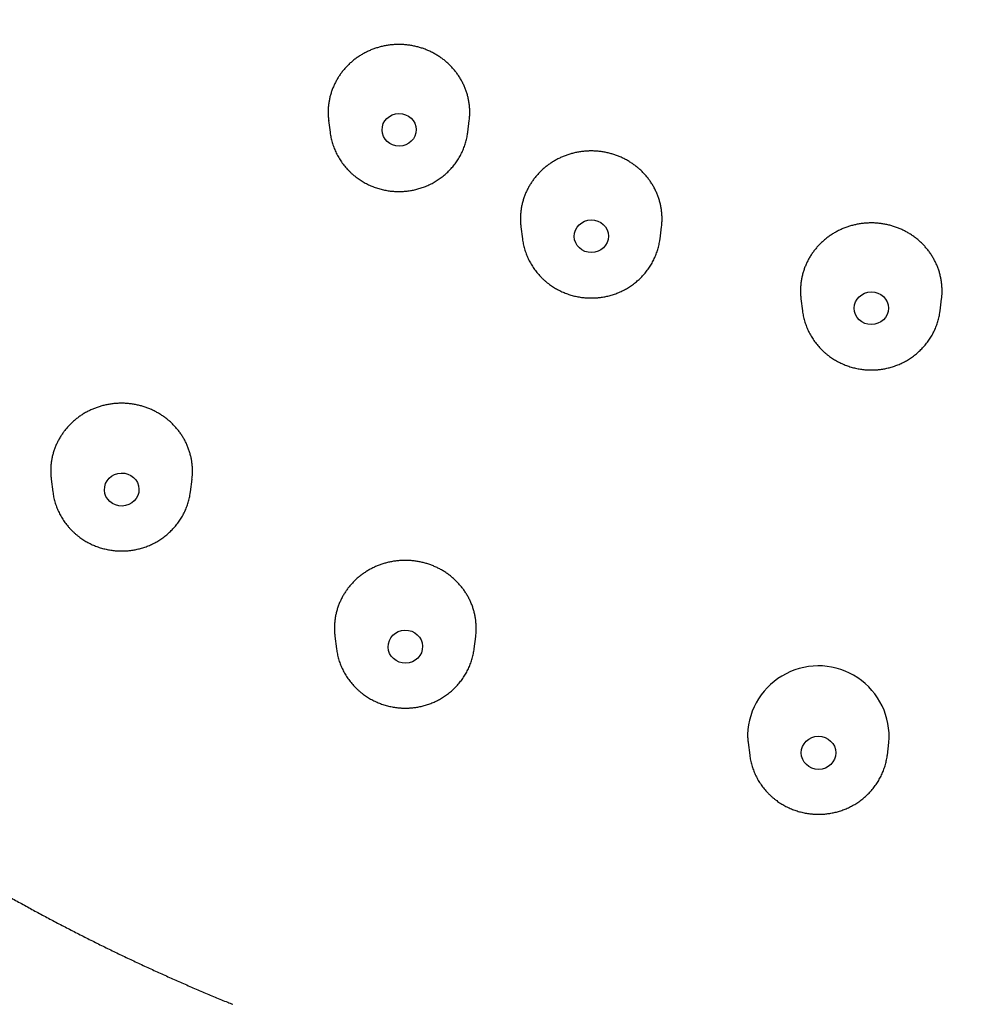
# Model space of a CAD drawing. Header units: millimetres. Extents: x 8 to 486, y 12 to 546.
# Tile 88 of 121: x 247 to 269, y 456 to 479. Entities that reach past the tile are written whole.
import ezdxf

# ---------------------------------------------------------------- set-up
doc = ezdxf.new("R2010")
doc.units = ezdxf.units.MM

msp = doc.modelspace()

# ---------------------------------------------------------------- linework, layer by layer
at = {"color": 7, "linetype": 'Continuous', "lineweight": 30}
for p, q in [((253.753, 477.021), (253.788, 476.744)), ((256.999, 476.744), (257.033, 477.02)), ((258.239, 474.536), (258.273, 474.259)), ((261.484, 474.259), (261.519, 474.535)), ((264.771, 472.856), (264.805, 472.579)), ((268.016, 472.579), (268.05, 472.855)), ((247.282, 468.651), (247.319, 468.354)), ((250.53, 468.354), (250.567, 468.645)), ((247.319, 468.356), (247.319, 468.354)), ((253.9, 464.983), (253.937, 464.687)), ((257.148, 464.687), (257.184, 464.979)), ((253.937, 464.689), (253.937, 464.687)), ((263.537, 462.503), (263.574, 462.209)), ((266.785, 462.209), (266.821, 462.502))]:
    msp.add_line(p, q, dxfattribs=at)
msp.add_arc((265.176, 462.64), 1.651, 355.2248, 178.1799, dxfattribs=at)
for centre, major_axis, ratio in [((255.397, 476.802), (0.398, 0.004), 0.960016), ((259.881, 474.318), (0.398, 0.003), 0.96038), ((266.411, 472.638), (0.398, 0.001), 0.960655), ((248.926, 468.406), (0.402, 0.012), 0.960381), ((255.543, 464.739), (0.402, 0.009), 0.961329), ((265.18, 462.261), (0.402, 0.003), 0.962058)]:
    msp.add_ellipse(centre, major_axis=major_axis, ratio=ratio, dxfattribs=at)
for points, knots in [([(269, 539.209), (268.893, 539.209), (268.742, 539.209), (268.518, 539.207), (268.327, 539.204), (268.097, 539.201), (267.856, 539.195), (267.603, 539.188), (267.341, 539.18), (267.072, 539.17), (266.798, 539.157), (266.52, 539.144), (266.238, 539.128), (265.953, 539.11), (265.666, 539.09), (265.377, 539.069), (265.086, 539.045), (264.794, 539.02), (264.5, 538.992), (264.206, 538.963), (263.91, 538.932), (263.614, 538.898), (263.317, 538.863), (263.019, 538.825), (262.721, 538.786), (262.423, 538.744), (262.124, 538.701), (261.825, 538.656), (261.526, 538.608), (261.227, 538.559), (260.927, 538.507), (260.627, 538.453), (260.328, 538.398), (260.028, 538.34), (259.729, 538.281), (259.43, 538.219), (259.13, 538.155), (258.831, 538.09), (258.532, 538.022), (258.234, 537.952), (257.936, 537.88), (257.637, 537.806), (257.34, 537.731), (257.042, 537.653), (256.745, 537.573), (256.449, 537.491), (256.153, 537.407), (255.857, 537.322), (255.561, 537.234), (255.267, 537.144), (254.972, 537.052), (254.678, 536.958), (254.385, 536.862), (254.093, 536.765), (253.8, 536.665), (253.509, 536.563), (253.218, 536.459), (252.928, 536.354), (252.638, 536.246), (252.349, 536.136), (252.061, 536.025), (251.774, 535.911), (251.487, 535.796), (251.201, 535.678), (250.916, 535.559), (250.631, 535.438), (250.348, 535.315), (250.065, 535.189), (249.783, 535.062), (249.502, 534.934), (249.222, 534.803), (248.942, 534.67), (248.664, 534.535), (248.386, 534.399), (248.11, 534.26), (247.834, 534.12), (247.559, 533.978), (247.285, 533.834), (247.013, 533.688), (246.741, 533.541), (246.47, 533.391), (246.201, 533.24), (245.932, 533.086), (245.664, 532.931), (245.398, 532.775), (245.133, 532.616), (244.868, 532.456), (244.605, 532.293), (244.343, 532.129), (244.083, 531.964), (243.823, 531.796), (243.564, 531.627), (243.307, 531.456), (243.051, 531.283), (242.796, 531.109), (242.543, 530.932), (242.29, 530.754), (242.039, 530.575), (241.789, 530.393), (241.541, 530.21), (241.294, 530.026), (241.048, 529.839), (240.803, 529.651), (240.56, 529.461), (240.318, 529.27), (240.078, 529.077), (239.839, 528.882), (239.601, 528.686), (239.365, 528.488), (239.13, 528.289), (238.896, 528.088), (238.664, 527.885), (238.434, 527.681), (238.205, 527.475), (237.977, 527.268), (237.751, 527.059), (237.526, 526.848), (237.303, 526.637), (237.081, 526.423), (236.861, 526.208), (236.643, 525.992), (236.426, 525.774), (236.211, 525.554), (235.997, 525.333), (235.785, 525.111), (235.574, 524.887), (235.365, 524.662), (235.158, 524.436), (234.952, 524.208), (234.748, 523.978), (234.546, 523.748), (234.345, 523.515), (234.146, 523.282), (233.949, 523.047), (233.753, 522.811), (233.559, 522.573), (233.367, 522.334), (233.177, 522.094), (232.988, 521.853), (232.801, 521.61), (232.616, 521.366), (232.432, 521.121), (232.251, 520.874), (232.071, 520.627), (231.893, 520.378), (231.716, 520.127), (231.542, 519.876), (231.369, 519.624), (231.199, 519.37), (231.03, 519.115), (230.863, 518.859), (230.697, 518.602), (230.534, 518.343), (230.373, 518.084), (230.213, 517.824), (230.055, 517.562), (229.899, 517.299), (229.746, 517.036), (229.594, 516.771), (229.444, 516.505), (229.295, 516.238), (229.149, 515.97), (229.005, 515.702), (228.863, 515.432), (228.723, 515.161), (228.584, 514.889), (228.448, 514.617), (228.314, 514.343), (228.181, 514.068), (228.051, 513.793), (227.923, 513.517), (227.796, 513.239), (227.672, 512.961), (227.55, 512.683), (227.43, 512.403), (227.311, 512.122), (227.195, 511.841), (227.081, 511.559), (226.969, 511.276), (226.859, 510.992), (226.751, 510.708), (226.645, 510.422), (226.542, 510.137), (226.44, 509.85), (226.34, 509.563), (226.243, 509.275), (226.148, 508.986), (226.054, 508.697), (225.963, 508.407), (225.874, 508.116), (225.787, 507.825), (225.703, 507.533), (225.62, 507.241), (225.54, 506.948), (225.461, 506.654), (225.385, 506.36), (225.311, 506.066), (225.239, 505.771), (225.169, 505.475), (225.102, 505.179), (225.036, 504.883), (224.973, 504.586), (224.912, 504.288), (224.853, 503.99), (224.796, 503.692), (224.742, 503.394), (224.69, 503.095), (224.639, 502.795), (224.591, 502.495), (224.546, 502.195), (224.502, 501.895), (224.461, 501.594), (224.422, 501.293), (224.385, 500.992), (224.35, 500.691), (224.317, 500.389), (224.287, 500.087), (224.259, 499.785), (224.233, 499.482), (224.209, 499.18), (224.188, 498.877), (224.168, 498.574), (224.151, 498.271), (224.137, 497.968), (224.124, 497.665), (224.114, 497.361), (224.105, 497.058), (224.1, 496.755), (224.096, 496.451), (224.094, 496.147), (224.095, 495.844), (224.098, 495.54), (224.103, 495.237), (224.111, 494.933), (224.12, 494.629), (224.132, 494.326), (224.146, 494.023), (224.163, 493.719), (224.181, 493.416), (224.202, 493.113), (224.225, 492.81), (224.25, 492.507), (224.278, 492.204), (224.308, 491.902), (224.34, 491.6), (224.374, 491.297), (224.41, 490.996), (224.449, 490.694), (224.489, 490.392), (224.532, 490.091), (224.578, 489.79), (224.625, 489.49), (224.675, 489.19), (224.727, 488.89), (224.781, 488.59), (224.837, 488.291), (224.895, 487.992), (224.956, 487.694), (225.019, 487.396), (225.084, 487.098), (225.151, 486.801), (225.221, 486.504), (225.292, 486.208), (225.366, 485.912), (225.442, 485.616), (225.52, 485.322), (225.6, 485.027), (225.683, 484.733), (225.768, 484.44), (225.854, 484.148), (225.943, 483.855), (226.034, 483.564), (226.128, 483.273), (226.223, 482.983), (226.321, 482.693), (226.42, 482.404), (226.522, 482.116), (226.626, 481.828), (226.732, 481.541), (226.84, 481.255), (226.95, 480.969), (227.063, 480.685), (227.177, 480.4), (227.294, 480.117), (227.413, 479.835), (227.533, 479.553), (227.656, 479.272), (227.781, 478.992), (227.908, 478.713), (228.037, 478.434), (228.168, 478.157), (228.301, 477.88), (228.436, 477.604), (228.574, 477.33), (228.713, 477.056), (228.854, 476.783), (228.997, 476.511), (229.143, 476.24), (229.29, 475.969), (229.439, 475.7), (229.591, 475.432), (229.744, 475.165), (229.899, 474.899), (230.056, 474.634), (230.215, 474.37), (230.377, 474.107), (230.54, 473.845), (230.705, 473.584), (230.872, 473.325), (231.04, 473.066), (231.211, 472.809), (231.384, 472.553), (231.558, 472.298), (231.735, 472.044), (231.913, 471.791), (232.093, 471.54), (232.276, 471.289), (232.459, 471.04), (232.645, 470.792), (232.833, 470.546), (233.022, 470.301), (233.214, 470.056), (233.407, 469.814), (233.602, 469.572), (233.798, 469.332), (233.997, 469.093), (234.197, 468.856), (234.399, 468.62), (234.603, 468.385), (234.808, 468.151), (235.016, 467.919), (235.225, 467.689), (235.435, 467.46), (235.648, 467.232), (235.862, 467.005), (236.077, 466.781), (236.295, 466.557), (236.514, 466.335), (236.735, 466.115), (236.957, 465.896), (237.181, 465.678), (237.407, 465.462), (237.634, 465.247), (237.863, 465.034), (238.094, 464.823), (238.326, 464.613), (238.56, 464.405), (238.795, 464.198), (239.032, 463.993), (239.27, 463.789), (239.51, 463.587), (239.751, 463.387), (239.994, 463.188), (240.238, 462.991), (240.484, 462.796), (240.731, 462.602), (240.98, 462.41), (241.23, 462.22), (241.482, 462.031), (241.735, 461.844), (241.99, 461.659), (242.245, 461.475), (242.503, 461.293), (242.761, 461.113), (243.021, 460.935), (243.283, 460.758), (243.546, 460.583), (243.81, 460.41), (244.075, 460.239), (244.342, 460.069), (244.61, 459.901), (244.879, 459.736), (245.149, 459.571), (245.421, 459.409), (245.694, 459.249), (245.969, 459.09), (246.244, 458.933), (246.521, 458.779), (246.799, 458.625), (247.078, 458.474), (247.358, 458.325), (247.64, 458.178), (247.922, 458.032), (248.206, 457.889), (248.491, 457.747), (248.777, 457.607), (249.064, 457.47), (249.352, 457.334), (249.641, 457.2), (249.932, 457.068), (250.223, 456.938), (250.515, 456.81), (250.809, 456.684), (251.103, 456.56), (251.339, 456.462), (251.476, 456.407), (251.515, 456.391)], [0, 0, 0, 0, 0.0026104, 0.0036772, 0.0054477, 0.0072886, 0.0092656, 0.0113308, 0.0134652, 0.0156533, 0.0178844, 0.0201502, 0.0224447, 0.0247633, 0.0271022, 0.0294586, 0.0318301, 0.0342148, 0.0366111, 0.0390177, 0.0414334, 0.0438574, 0.0462889, 0.048727, 0.0511713, 0.0536212, 0.0560762, 0.058536, 0.0610001, 0.0634683, 0.0659402, 0.0684156, 0.0708942, 0.0733759, 0.0758605, 0.0783478, 0.0808376, 0.0833297, 0.0858242, 0.0883207, 0.0908193, 0.0933197, 0.095822, 0.098326, 0.1008317, 0.1033389, 0.1058477, 0.1083578, 0.1108694, 0.1133822, 0.1158963, 0.1184116, 0.1209281, 0.1234456, 0.1259643, 0.128484, 0.1310046, 0.1335262, 0.1360488, 0.1385722, 0.1410965, 0.1436216, 0.1461476, 0.1486743, 0.1512017, 0.1537299, 0.1562588, 0.1587884, 0.1613186, 0.1638496, 0.1663811, 0.1689132, 0.171446, 0.1739793, 0.1765131, 0.1790476, 0.1815825, 0.184118, 0.186654, 0.1891905, 0.1917275, 0.1942649, 0.1968028, 0.1993411, 0.2018799, 0.2044192, 0.2069588, 0.2094988, 0.2120393, 0.2145802, 0.2171214, 0.219663, 0.222205, 0.2247473, 0.22729, 0.2298331, 0.2323765, 0.2349202, 0.2374643, 0.2400087, 0.2425534, 0.2450984, 0.2476437, 0.2501894, 0.2527353, 0.2552815, 0.257828, 0.2603748, 0.2629219, 0.2654692, 0.2680169, 0.2705648, 0.2731129, 0.2756613, 0.27821, 0.2807589, 0.283308, 0.2858575, 0.2884071, 0.290957, 0.2935071, 0.2960575, 0.2986081, 0.3011589, 0.3037099, 0.3062612, 0.3088126, 0.3113643, 0.3139162, 0.3164684, 0.3190207, 0.3215732, 0.324126, 0.3266789, 0.3292321, 0.3317854, 0.334339, 0.3368927, 0.3394466, 0.3420008, 0.3445551, 0.3471096, 0.3496643, 0.3522192, 0.3547742, 0.3573295, 0.3598849, 0.3624405, 0.3649963, 0.3675523, 0.3701084, 0.3726647, 0.3752212, 0.3777779, 0.3803347, 0.3828917, 0.3854489, 0.3880062, 0.3905637, 0.3931214, 0.3956792, 0.3982373, 0.4007954, 0.4033538, 0.4059123, 0.4084709, 0.4110297, 0.4135887, 0.4161479, 0.4187072, 0.4212666, 0.4238262, 0.426386, 0.4289459, 0.431506, 0.4340662, 0.4366266, 0.4391872, 0.4417479, 0.4443087, 0.4468698, 0.4494309, 0.4519922, 0.4545537, 0.4571153, 0.4596771, 0.462239, 0.4648011, 0.4673633, 0.4699257, 0.4724882, 0.4750509, 0.4776137, 0.4801766, 0.4827398, 0.485303, 0.4878664, 0.49043, 0.4929937, 0.4955576, 0.4981216, 0.5006857, 0.50325, 0.5058145, 0.5083791, 0.5109438, 0.5135087, 0.5160738, 0.518639, 0.5212043, 0.5237698, 0.5263354, 0.5289012, 0.5314671, 0.5340332, 0.5365994, 0.5391657, 0.5417323, 0.5442989, 0.5468657, 0.5494327, 0.5519998, 0.554567, 0.5571344, 0.559702, 0.5622697, 0.5648375, 0.5674055, 0.5699737, 0.5725419, 0.5751104, 0.577679, 0.5802477, 0.5828166, 0.5853856, 0.5879548, 0.5905241, 0.5930936, 0.5956633, 0.598233, 0.600803, 0.6033731, 0.6059433, 0.6085137, 0.6110842, 0.6136549, 0.6162258, 0.6187968, 0.6213679, 0.6239393, 0.6265107, 0.6290823, 0.6316541, 0.634226, 0.6367981, 0.6393703, 0.6419427, 0.6445153, 0.647088, 0.6496608, 0.6522339, 0.654807, 0.6573804, 0.6599539, 0.6625275, 0.6651013, 0.6676753, 0.6702494, 0.6728237, 0.6753982, 0.6779728, 0.6805476, 0.6831225, 0.6856976, 0.6882729, 0.6908483, 0.6934239, 0.6959997, 0.6985756, 0.7011517, 0.703728, 0.7063044, 0.708881, 0.7114578, 0.7140347, 0.7166119, 0.7191891, 0.7217666, 0.7243442, 0.7269221, 0.7295, 0.7320782, 0.7346565, 0.7372351, 0.7398138, 0.7423926, 0.7449717, 0.7475509, 0.7501304, 0.75271, 0.7552898, 0.7578697, 0.7604499, 0.7630302, 0.7656108, 0.7681915, 0.7707724, 0.7733536, 0.7759349, 0.7785164, 0.7810981, 0.78368, 0.7862621, 0.7888444, 0.7914269, 0.7940096, 0.7965925, 0.7991757, 0.801759, 0.8043426, 0.8069263, 0.8095103, 0.8120945, 0.8146789, 0.8172635, 0.8198484, 0.8224335, 0.8250188, 0.8276043, 0.8301901, 0.8327761, 0.8353623, 0.8379488, 0.8405356, 0.8431225, 0.8457097, 0.8482972, 0.8508849, 0.8534729, 0.8560612, 0.8586497, 0.8612384, 0.8638275, 0.8664168, 0.8690064, 0.8715962, 0.8741864, 0.8767768, 0.8793676, 0.8819586, 0.88455, 0.8871416, 0.8897336, 0.8923258, 0.8949184, 0.8975114, 0.9001046, 0.9026982, 0.9052921, 0.9078864, 0.9104811, 0.9130761, 0.9156715, 0.9182672, 0.9208633, 0.9234599, 0.9260568, 0.9286541, 0.9312519, 0.9338501, 0.9364487, 0.9390477, 0.9416473, 0.9442472, 0.9468477, 0.9494486, 0.95205, 0.954652, 0.9572545, 0.9598575, 0.962461, 0.9650651, 0.9676698, 0.9702751, 0.972881, 0.9754876, 0.9780948, 0.9807026, 0.9833112, 0.9859204, 0.9885304, 0.9911411, 0.9937526, 0.996365, 0.9989781, 1, 1, 1, 1]), ([(286.672, 456.468), (286.715, 456.485), (286.852, 456.541), (287.084, 456.639), (287.369, 456.76), (287.652, 456.883), (287.935, 457.008), (288.217, 457.135), (288.498, 457.264), (288.778, 457.395), (289.058, 457.528), (289.336, 457.662), (289.614, 457.799), (289.89, 457.937), (290.166, 458.077), (290.441, 458.22), (290.715, 458.364), (290.987, 458.509), (291.259, 458.657), (291.53, 458.807), (291.799, 458.958), (292.068, 459.111), (292.336, 459.266), (292.602, 459.423), (292.867, 459.582), (293.132, 459.742), (293.395, 459.904), (293.657, 460.068), (293.917, 460.234), (294.177, 460.401), (294.436, 460.571), (294.693, 460.742), (294.949, 460.914), (295.204, 461.089), (295.457, 461.265), (295.71, 461.443), (295.961, 461.623), (296.211, 461.804), (296.459, 461.987), (296.706, 462.172), (296.952, 462.358), (297.197, 462.546), (297.44, 462.736), (297.682, 462.928), (297.922, 463.121), (298.161, 463.315), (298.399, 463.511), (298.635, 463.709), (298.87, 463.909), (299.104, 464.11), (299.336, 464.313), (299.566, 464.517), (299.795, 464.723), (300.023, 464.93), (300.249, 465.139), (300.474, 465.349), (300.697, 465.561), (300.919, 465.775), (301.139, 465.99), (301.357, 466.206), (301.574, 466.424), (301.789, 466.643), (302.003, 466.864), (302.215, 467.086), (302.426, 467.31), (302.635, 467.535), (302.842, 467.762), (303.048, 467.99), (303.252, 468.219), (303.454, 468.45), (303.655, 468.682), (303.854, 468.916), (304.051, 469.151), (304.247, 469.387), (304.441, 469.624), (304.633, 469.863), (304.823, 470.103), (305.012, 470.345), (305.199, 470.588), (305.384, 470.832), (305.568, 471.077), (305.749, 471.323), (305.929, 471.571), (306.107, 471.82), (306.284, 472.07), (306.458, 472.322), (306.631, 472.574), (306.801, 472.828), (306.97, 473.083), (307.137, 473.339), (307.303, 473.596), (307.466, 473.854), (307.627, 474.114), (307.787, 474.374), (307.945, 474.636), (308.101, 474.898), (308.254, 475.162), (308.406, 475.427), (308.556, 475.693), (308.705, 475.959), (308.851, 476.227), (308.995, 476.496), (309.137, 476.766), (309.277, 477.037), (309.416, 477.308), (309.552, 477.581), (309.686, 477.855), (309.819, 478.129), (309.949, 478.405), (310.077, 478.681), (310.204, 478.958), (310.328, 479.236), (310.45, 479.515), (310.57, 479.795), (310.689, 480.075), (310.805, 480.357), (310.919, 480.639), (311.031, 480.922), (311.141, 481.206), (311.249, 481.49), (311.355, 481.775), (311.458, 482.061), (311.56, 482.348), (311.66, 482.635), (311.757, 482.923), (311.852, 483.212), (311.946, 483.501), (312.037, 483.791), (312.126, 484.082), (312.213, 484.373), (312.297, 484.665), (312.38, 484.957), (312.46, 485.25), (312.539, 485.543), (312.615, 485.837), (312.689, 486.132), (312.761, 486.427), (312.831, 486.723), (312.898, 487.019), (312.964, 487.315), (313.027, 487.612), (313.088, 487.909), (313.147, 488.207), (313.204, 488.505), (313.258, 488.804), (313.31, 489.103), (313.361, 489.402), (313.409, 489.702), (313.454, 490.002), (313.498, 490.303), (313.539, 490.603), (313.578, 490.904), (313.615, 491.205), (313.65, 491.507), (313.683, 491.809), (313.713, 492.111), (313.741, 492.413), (313.767, 492.715), (313.791, 493.018), (313.812, 493.32), (313.832, 493.623), (313.849, 493.926), (313.863, 494.23), (313.876, 494.533), (313.886, 494.836), (313.895, 495.14), (313.9, 495.443), (313.904, 495.747), (313.906, 496.05), (313.905, 496.354), (313.902, 496.658), (313.897, 496.961), (313.889, 497.265), (313.88, 497.568), (313.868, 497.872), (313.854, 498.175), (313.837, 498.478), (313.819, 498.782), (313.798, 499.085), (313.775, 499.388), (313.75, 499.691), (313.722, 499.993), (313.692, 500.296), (313.66, 500.598), (313.626, 500.9), (313.59, 501.202), (313.551, 501.504), (313.511, 501.805), (313.468, 502.106), (313.422, 502.407), (313.375, 502.708), (313.325, 503.008), (313.273, 503.308), (313.219, 503.607), (313.163, 503.907), (313.105, 504.206), (313.044, 504.504), (312.981, 504.802), (312.916, 505.1), (312.849, 505.397), (312.779, 505.694), (312.708, 505.99), (312.634, 506.286), (312.558, 506.581), (312.48, 506.876), (312.4, 507.17), (312.317, 507.464), (312.232, 507.757), (312.146, 508.05), (312.057, 508.342), (311.966, 508.634), (311.872, 508.925), (311.777, 509.215), (311.679, 509.505), (311.58, 509.794), (311.478, 510.082), (311.374, 510.37), (311.268, 510.657), (311.16, 510.943), (311.05, 511.228), (310.937, 511.513), (310.823, 511.797), (310.706, 512.08), (310.587, 512.363), (310.467, 512.645), (310.344, 512.926), (310.219, 513.206), (310.092, 513.485), (309.963, 513.763), (309.832, 514.041), (309.699, 514.317), (309.564, 514.593), (309.426, 514.868), (309.287, 515.142), (309.146, 515.415), (309.003, 515.687), (308.857, 515.958), (308.71, 516.228), (308.561, 516.497), (308.409, 516.765), (308.256, 517.033), (308.101, 517.299), (307.944, 517.564), (307.785, 517.828), (307.623, 518.091), (307.46, 518.352), (307.295, 518.613), (307.128, 518.873), (306.96, 519.131), (306.789, 519.389), (306.616, 519.645), (306.442, 519.9), (306.265, 520.154), (306.087, 520.407), (305.907, 520.658), (305.724, 520.908), (305.541, 521.157), (305.355, 521.405), (305.167, 521.652), (304.978, 521.897), (304.786, 522.141), (304.593, 522.384), (304.398, 522.625), (304.202, 522.866), (304.003, 523.104), (303.803, 523.342), (303.601, 523.578), (303.397, 523.813), (303.192, 524.046), (302.984, 524.278), (302.775, 524.509), (302.565, 524.738), (302.352, 524.966), (302.138, 525.192), (301.923, 525.417), (301.705, 525.641), (301.486, 525.863), (301.265, 526.083), (301.043, 526.302), (300.819, 526.52), (300.593, 526.736), (300.366, 526.95), (300.137, 527.163), (299.906, 527.375), (299.674, 527.584), (299.44, 527.793), (299.205, 528), (298.968, 528.205), (298.73, 528.408), (298.49, 528.61), (298.249, 528.811), (298.006, 529.009), (297.762, 529.206), (297.516, 529.402), (297.269, 529.595), (297.02, 529.788), (296.77, 529.978), (296.518, 530.167), (296.265, 530.354), (296.01, 530.539), (295.755, 530.723), (295.497, 530.905), (295.239, 531.085), (294.979, 531.263), (294.717, 531.44), (294.454, 531.615), (294.19, 531.788), (293.925, 531.959), (293.658, 532.128), (293.39, 532.296), (293.121, 532.462), (292.851, 532.626), (292.579, 532.788), (292.306, 532.949), (292.031, 533.108), (291.756, 533.264), (291.479, 533.419), (291.201, 533.572), (290.922, 533.723), (290.642, 533.873), (290.36, 534.02), (290.078, 534.165), (289.794, 534.309), (289.509, 534.451), (289.223, 534.59), (288.936, 534.728), (288.648, 534.864), (288.359, 534.998), (288.068, 535.13), (287.777, 535.26), (287.485, 535.388), (287.191, 535.514), (286.897, 535.638), (286.601, 535.76), (286.305, 535.88), (286.007, 535.998), (285.709, 536.114), (285.409, 536.228), (285.109, 536.34), (284.808, 536.45), (284.505, 536.558), (284.202, 536.664), (283.898, 536.768), (283.593, 536.87), (283.287, 536.969), (282.98, 537.067), (282.673, 537.163), (282.364, 537.256), (282.055, 537.348), (281.744, 537.437), (281.433, 537.524), (281.121, 537.609), (280.808, 537.692), (280.494, 537.773), (280.18, 537.852), (279.864, 537.929), (279.548, 538.003), (279.231, 538.076), (278.913, 538.146), (278.594, 538.214), (278.274, 538.28), (277.953, 538.344), (277.632, 538.406), (277.309, 538.465), (276.986, 538.522), (276.661, 538.577), (276.336, 538.63), (276.009, 538.681), (275.682, 538.73), (275.364, 538.774), (275.057, 538.815), (274.761, 538.853), (274.465, 538.889), (274.168, 538.923), (273.872, 538.955), (273.575, 538.985), (273.278, 539.013), (272.981, 539.04), (272.684, 539.064), (272.388, 539.087), (272.091, 539.107), (271.795, 539.126), (271.499, 539.143), (271.204, 539.157), (270.911, 539.17), (270.619, 539.181), (270.331, 539.19), (270.051, 539.198), (269.791, 539.203), (269.567, 539.206), (269.362, 539.208), (269.178, 539.209), (269.054, 539.209), (269, 539.209)], [0, 0, 0, 0, 0.001118, 0.00365, 0.006182, 0.008716, 0.011249, 0.013784, 0.016319, 0.018855, 0.021391, 0.023928, 0.026465, 0.029003, 0.031542, 0.034081, 0.036621, 0.039161, 0.041702, 0.044243, 0.046785, 0.049327, 0.051869, 0.054412, 0.056956, 0.059499, 0.062044, 0.064588, 0.067133, 0.069679, 0.072225, 0.074771, 0.077317, 0.079864, 0.082412, 0.084959, 0.087507, 0.090055, 0.092604, 0.095153, 0.097702, 0.100252, 0.102802, 0.105352, 0.107902, 0.110453, 0.113004, 0.115555, 0.118107, 0.120659, 0.123211, 0.125763, 0.128316, 0.130869, 0.133422, 0.135975, 0.138529, 0.141083, 0.143637, 0.146191, 0.148746, 0.1513, 0.153855, 0.156411, 0.158966, 0.161522, 0.164078, 0.166634, 0.16919, 0.171747, 0.174304, 0.176861, 0.179418, 0.181975, 0.184533, 0.18709, 0.189648, 0.192207, 0.194765, 0.197323, 0.199882, 0.202441, 0.205, 0.20756, 0.210119, 0.212679, 0.215238, 0.217798, 0.220359, 0.222919, 0.22548, 0.22804, 0.230601, 0.233162, 0.235724, 0.238285, 0.240847, 0.243408, 0.24597, 0.248532, 0.251094, 0.253657, 0.256219, 0.258782, 0.261345, 0.263908, 0.266471, 0.269035, 0.271598, 0.274162, 0.276726, 0.27929, 0.281854, 0.284418, 0.286983, 0.289547, 0.292112, 0.294677, 0.297242, 0.299807, 0.302373, 0.304938, 0.307504, 0.31007, 0.312636, 0.315202, 0.317768, 0.320335, 0.322902, 0.325468, 0.328035, 0.330602, 0.333169, 0.335737, 0.338304, 0.340872, 0.34344, 0.346008, 0.348576, 0.351144, 0.353713, 0.356281, 0.35885, 0.361419, 0.363988, 0.366557, 0.369126, 0.371695, 0.374265, 0.376835, 0.379405, 0.381975, 0.384545, 0.387115, 0.389686, 0.392256, 0.394827, 0.397398, 0.399969, 0.40254, 0.405112, 0.407683, 0.410255, 0.412826, 0.415398, 0.41797, 0.420543, 0.423115, 0.425688, 0.42826, 0.430833, 0.433406, 0.435979, 0.438553, 0.441126, 0.4437, 0.446273, 0.448847, 0.451421, 0.453995, 0.45657, 0.459144, 0.461719, 0.464294, 0.466869, 0.469444, 0.472019, 0.474594, 0.47717, 0.479746, 0.482322, 0.484898, 0.487474, 0.49005, 0.492627, 0.495203, 0.49778, 0.500357, 0.502934, 0.505511, 0.508089, 0.510667, 0.513244, 0.515822, 0.5184, 0.520978, 0.523557, 0.526135, 0.528714, 0.531293, 0.533872, 0.536451, 0.539031, 0.54161, 0.54419, 0.54677, 0.54935, 0.55193, 0.55451, 0.557091, 0.559672, 0.562252, 0.564833, 0.567415, 0.569996, 0.572578, 0.575159, 0.577741, 0.580323, 0.582906, 0.585488, 0.588071, 0.590653, 0.593236, 0.595819, 0.598403, 0.600986, 0.60357, 0.606154, 0.608738, 0.611322, 0.613907, 0.616491, 0.619076, 0.621661, 0.624246, 0.626832, 0.629417, 0.632003, 0.634589, 0.637175, 0.639762, 0.642348, 0.644935, 0.647522, 0.650109, 0.652697, 0.655284, 0.657872, 0.66046, 0.663048, 0.665637, 0.668225, 0.670814, 0.673403, 0.675993, 0.678582, 0.681172, 0.683762, 0.686353, 0.688943, 0.691534, 0.694125, 0.696716, 0.699308, 0.701899, 0.704491, 0.707084, 0.709676, 0.712269, 0.714862, 0.717455, 0.720049, 0.722643, 0.725237, 0.727831, 0.730426, 0.733021, 0.735616, 0.738212, 0.740808, 0.743404, 0.746001, 0.748598, 0.751195, 0.753793, 0.75639, 0.758989, 0.761587, 0.764186, 0.766785, 0.769385, 0.771985, 0.774586, 0.777186, 0.779788, 0.782389, 0.784991, 0.787594, 0.790197, 0.7928, 0.795404, 0.798008, 0.800613, 0.803218, 0.805824, 0.80843, 0.811037, 0.813644, 0.816252, 0.818861, 0.82147, 0.824079, 0.826689, 0.8293, 0.831912, 0.834524, 0.837137, 0.83975, 0.842365, 0.84498, 0.847596, 0.850212, 0.85283, 0.855448, 0.858067, 0.860687, 0.863309, 0.865931, 0.868554, 0.871178, 0.873803, 0.87643, 0.879058, 0.881687, 0.884317, 0.886949, 0.889582, 0.892217, 0.894853, 0.897491, 0.900131, 0.902773, 0.905416, 0.908062, 0.91071, 0.91336, 0.916013, 0.918669, 0.921327, 0.923989, 0.926654, 0.929322, 0.931994, 0.93467, 0.937351, 0.940037, 0.942728, 0.945425, 0.948129, 0.950561, 0.952992, 0.955422, 0.957852, 0.960282, 0.96271, 0.965137, 0.967562, 0.969987, 0.972408, 0.974828, 0.977243, 0.979654, 0.982059, 0.984453, 0.986832, 0.989185, 0.991487, 0.993668, 0.995523, 0.996979, 0.998673, 1, 1, 1, 1]), ([(257.033, 477.02), (257.036, 477.043), (257.042, 477.096), (257.046, 477.179), (257.045, 477.268), (257.039, 477.358), (257.027, 477.447), (257.011, 477.535), (256.99, 477.62), (256.963, 477.705), (256.931, 477.789), (256.894, 477.872), (256.853, 477.953), (256.807, 478.03), (256.758, 478.104), (256.704, 478.176), (256.645, 478.245), (256.581, 478.312), (256.514, 478.374), (256.445, 478.433), (256.372, 478.487), (256.296, 478.537), (256.217, 478.584), (256.134, 478.627), (256.049, 478.665), (255.963, 478.698), (255.876, 478.726), (255.787, 478.749), (255.696, 478.768), (255.603, 478.782), (255.51, 478.791), (255.418, 478.795), (255.326, 478.794), (255.234, 478.788), (255.141, 478.777), (255.049, 478.76), (254.958, 478.739), (254.869, 478.713), (254.783, 478.683), (254.698, 478.648), (254.615, 478.608), (254.533, 478.564), (254.455, 478.515), (254.38, 478.462), (254.309, 478.407), (254.241, 478.347), (254.176, 478.282), (254.114, 478.214), (254.058, 478.144), (254.008, 478.074), (253.962, 478.002), (253.919, 477.926), (253.88, 477.846), (253.845, 477.764), (253.815, 477.679), (253.789, 477.592), (253.77, 477.505), (253.755, 477.417), (253.745, 477.33), (253.741, 477.241), (253.742, 477.152), (253.746, 477.078), (253.752, 477.035), (253.754, 477.021)], [0, 0, 0, 0, 0.013097, 0.029486, 0.046352, 0.063232, 0.080097, 0.096487, 0.112889, 0.129279, 0.146144, 0.163024, 0.179889, 0.196279, 0.212681, 0.22907, 0.245936, 0.262815, 0.27968, 0.296069, 0.312471, 0.32886, 0.345726, 0.362604, 0.37947, 0.395859, 0.412261, 0.42865, 0.445515, 0.462394, 0.479259, 0.495648, 0.51205, 0.528439, 0.545304, 0.562183, 0.579049, 0.595438, 0.61184, 0.62823, 0.645095, 0.661974, 0.67884, 0.695229, 0.711632, 0.728021, 0.744887, 0.761767, 0.778632, 0.794161, 0.809734, 0.826123, 0.842526, 0.858915, 0.875781, 0.892661, 0.909527, 0.925916, 0.942319, 0.958709, 0.975574, 0.992454, 1, 1, 1, 1]), ([(253.788, 476.744), (253.788, 476.743), (253.791, 476.721), (253.797, 476.681), (253.808, 476.623), (253.821, 476.566), (253.836, 476.509), (253.854, 476.452), (253.873, 476.396), (253.895, 476.341), (253.919, 476.286), (253.946, 476.233), (253.974, 476.18), (254.005, 476.128), (254.037, 476.077), (254.072, 476.027), (254.108, 475.979), (254.147, 475.932), (254.187, 475.886), (254.23, 475.842), (254.274, 475.799), (254.32, 475.757), (254.368, 475.718), (254.416, 475.681), (254.464, 475.647), (254.511, 475.616), (254.559, 475.587), (254.608, 475.559), (254.658, 475.533), (254.709, 475.509), (254.761, 475.487), (254.814, 475.466), (254.867, 475.447), (254.921, 475.43), (254.975, 475.415), (255.029, 475.402), (255.084, 475.391), (255.138, 475.381), (255.191, 475.374), (255.24, 475.369), (255.283, 475.365), (255.322, 475.363), (255.358, 475.362), (255.382, 475.362), (255.393, 475.362)], [0, 0, 0, 0, 0.002154, 0.027762, 0.053414, 0.079111, 0.104855, 0.130649, 0.156493, 0.182391, 0.208343, 0.234353, 0.260423, 0.286555, 0.312753, 0.339019, 0.365357, 0.391771, 0.418265, 0.444843, 0.471513, 0.498279, 0.525151, 0.552137, 0.576416, 0.600699, 0.624982, 0.649262, 0.673537, 0.697803, 0.722056, 0.74629, 0.770495, 0.794659, 0.818763, 0.842776, 0.866644, 0.890261, 0.913392, 0.935384, 0.954315, 0.968856, 0.985562, 1, 1, 1, 1]), ([(255.393, 475.362), (255.414, 475.362), (255.443, 475.362), (255.486, 475.364), (255.523, 475.367), (255.566, 475.371), (255.612, 475.376), (255.66, 475.383), (255.709, 475.392), (255.759, 475.402), (255.81, 475.415), (255.861, 475.429), (255.913, 475.445), (255.964, 475.463), (256.015, 475.482), (256.066, 475.504), (256.116, 475.527), (256.166, 475.552), (256.215, 475.579), (256.263, 475.608), (256.311, 475.639), (256.357, 475.671), (256.403, 475.705), (256.447, 475.741), (256.49, 475.778), (256.532, 475.817), (256.572, 475.857), (256.611, 475.899), (256.649, 475.942), (256.685, 475.987), (256.719, 476.033), (256.752, 476.08), (256.783, 476.128), (256.812, 476.178), (256.839, 476.229), (256.865, 476.28), (256.888, 476.333), (256.91, 476.386), (256.929, 476.441), (256.947, 476.496), (256.962, 476.551), (256.976, 476.608), (256.987, 476.665), (256.994, 476.71), (256.998, 476.736), (256.998, 476.743)], [0, 0, 0, 0, 0.02658, 0.037322, 0.055165, 0.073702, 0.0936, 0.114384, 0.135861, 0.157879, 0.180329, 0.20313, 0.226221, 0.249555, 0.273095, 0.296812, 0.320682, 0.344685, 0.368806, 0.393031, 0.417348, 0.441749, 0.466224, 0.490768, 0.515373, 0.540036, 0.56475, 0.589513, 0.614321, 0.63917, 0.66406, 0.688987, 0.71395, 0.738948, 0.763979, 0.789043, 0.814138, 0.839265, 0.864424, 0.889613, 0.914834, 0.940087, 0.965373, 0.990691, 1, 1, 1, 1]), ([(261.518, 474.535), (261.521, 474.558), (261.527, 474.611), (261.531, 474.693), (261.53, 474.783), (261.524, 474.873), (261.512, 474.962), (261.496, 475.049), (261.475, 475.135), (261.448, 475.22), (261.417, 475.304), (261.38, 475.387), (261.338, 475.468), (261.293, 475.545), (261.243, 475.619), (261.189, 475.69), (261.13, 475.76), (261.066, 475.827), (260.999, 475.889), (260.93, 475.948), (260.858, 476.002), (260.782, 476.052), (260.702, 476.099), (260.619, 476.142), (260.534, 476.18), (260.448, 476.212), (260.362, 476.24), (260.272, 476.264), (260.181, 476.283), (260.088, 476.297), (259.995, 476.306), (259.903, 476.31), (259.811, 476.308), (259.719, 476.302), (259.626, 476.291), (259.534, 476.275), (259.443, 476.254), (259.355, 476.228), (259.269, 476.198), (259.184, 476.163), (259.1, 476.123), (259.018, 476.078), (258.94, 476.029), (258.865, 475.977), (258.795, 475.921), (258.726, 475.861), (258.661, 475.797), (258.6, 475.729), (258.544, 475.659), (258.493, 475.588), (258.447, 475.516), (258.404, 475.44), (258.365, 475.361), (258.33, 475.278), (258.3, 475.194), (258.275, 475.107), (258.255, 475.019), (258.24, 474.932), (258.231, 474.844), (258.226, 474.756), (258.227, 474.666), (258.232, 474.592), (258.237, 474.549), (258.239, 474.536)], [0, 0, 0, 0, 0.013096, 0.029485, 0.046351, 0.063231, 0.080097, 0.096487, 0.112889, 0.129279, 0.146145, 0.163025, 0.17989, 0.19628, 0.212682, 0.229072, 0.245937, 0.262817, 0.279683, 0.296072, 0.312474, 0.328863, 0.345729, 0.362608, 0.379473, 0.395862, 0.412264, 0.428653, 0.445519, 0.462398, 0.479263, 0.495652, 0.512054, 0.528443, 0.545309, 0.562188, 0.579053, 0.595442, 0.611844, 0.628233, 0.645099, 0.661978, 0.678843, 0.695233, 0.711635, 0.728025, 0.74489, 0.76177, 0.778635, 0.794164, 0.809736, 0.826126, 0.842528, 0.858918, 0.875784, 0.892664, 0.90953, 0.92592, 0.942322, 0.958712, 0.975578, 0.992458, 1, 1, 1, 1]), ([(268.062, 473.045), (268.062, 473.074), (268.061, 473.132), (268.053, 473.22), (268.04, 473.308), (268.022, 473.396), (267.999, 473.483), (267.97, 473.569), (267.937, 473.651), (267.9, 473.732), (267.857, 473.81), (267.81, 473.888), (267.758, 473.963), (267.701, 474.034), (267.642, 474.102), (267.579, 474.166), (267.512, 474.227), (267.44, 474.285), (267.365, 474.339), (267.287, 474.388), (267.207, 474.433), (267.126, 474.474), (267.042, 474.51), (266.954, 474.542), (266.864, 474.569), (266.774, 474.591), (266.683, 474.608), (266.593, 474.62), (266.5, 474.628), (266.407, 474.63), (266.313, 474.627), (266.22, 474.619), (266.128, 474.607), (266.039, 474.589), (265.949, 474.567), (265.86, 474.54), (265.772, 474.507), (265.687, 474.47), (265.605, 474.429), (265.527, 474.384), (265.45, 474.335), (265.375, 474.281), (265.304, 474.222), (265.236, 474.16), (265.173, 474.095), (265.114, 474.028), (265.059, 473.957), (265.007, 473.882), (264.96, 473.804), (264.917, 473.724), (264.88, 473.643), (264.848, 473.561), (264.82, 473.476), (264.797, 473.389), (264.78, 473.301), (264.767, 473.214), (264.76, 473.128), (264.758, 473.043), (264.761, 472.957), (264.765, 472.894), (264.77, 472.86), (264.771, 472.856)], [0, 0, 0, 0, 0.0169911, 0.0339953, 0.0509864, 0.068471, 0.0859699, 0.1034545, 0.1204456, 0.1374497, 0.1544408, 0.1719255, 0.1894244, 0.206909, 0.2238999, 0.240904, 0.2578949, 0.2753794, 0.2928781, 0.3103626, 0.3273533, 0.3443571, 0.3613478, 0.378832, 0.3963305, 0.4138148, 0.4308053, 0.4478089, 0.4647994, 0.4822834, 0.4997817, 0.5172657, 0.5342562, 0.5512597, 0.5682502, 0.5857342, 0.6032324, 0.6207164, 0.6377069, 0.6547106, 0.6717012, 0.6891852, 0.7066836, 0.7241676, 0.7411584, 0.7581623, 0.7751531, 0.7926374, 0.8101359, 0.8276202, 0.8446112, 0.8616153, 0.8786063, 0.8960909, 0.9135897, 0.9310742, 0.9471732, 0.9633168, 0.9803079, 0.9973121, 1, 1, 1, 1]), ([(258.273, 474.259), (258.274, 474.257), (258.276, 474.236), (258.282, 474.196), (258.293, 474.138), (258.306, 474.081), (258.321, 474.023), (258.339, 473.967), (258.359, 473.911), (258.381, 473.856), (258.405, 473.801), (258.431, 473.747), (258.459, 473.695), (258.49, 473.643), (258.522, 473.592), (258.557, 473.542), (258.593, 473.494), (258.632, 473.446), (258.673, 473.401), (258.715, 473.356), (258.759, 473.313), (258.806, 473.272), (258.853, 473.232), (258.901, 473.196), (258.949, 473.162), (258.996, 473.131), (259.044, 473.102), (259.094, 473.074), (259.144, 473.048), (259.195, 473.024), (259.246, 473.001), (259.299, 472.981), (259.352, 472.962), (259.406, 472.945), (259.46, 472.93), (259.514, 472.917), (259.569, 472.905), (259.623, 472.896), (259.676, 472.889), (259.726, 472.883), (259.769, 472.88), (259.808, 472.878), (259.843, 472.877), (259.867, 472.877), (259.879, 472.877)], [0, 0, 0, 0, 0.002154, 0.027762, 0.053414, 0.079111, 0.104855, 0.130649, 0.156493, 0.182391, 0.208343, 0.234353, 0.260423, 0.286555, 0.312753, 0.339019, 0.365357, 0.391771, 0.418265, 0.444843, 0.471513, 0.498279, 0.525151, 0.552137, 0.576416, 0.600699, 0.624982, 0.649262, 0.673537, 0.697803, 0.722056, 0.74629, 0.770495, 0.794659, 0.818763, 0.842776, 0.866644, 0.890261, 0.913392, 0.935384, 0.954315, 0.968856, 0.985562, 1, 1, 1, 1]), ([(259.879, 472.877), (259.899, 472.877), (259.928, 472.877), (259.971, 472.879), (260.008, 472.881), (260.051, 472.885), (260.097, 472.891), (260.145, 472.898), (260.194, 472.907), (260.244, 472.917), (260.295, 472.929), (260.346, 472.943), (260.398, 472.959), (260.449, 472.977), (260.5, 472.997), (260.551, 473.019), (260.601, 473.042), (260.651, 473.067), (260.7, 473.094), (260.748, 473.123), (260.796, 473.153), (260.842, 473.186), (260.888, 473.22), (260.932, 473.255), (260.975, 473.293), (261.017, 473.331), (261.057, 473.372), (261.096, 473.414), (261.134, 473.457), (261.17, 473.501), (261.204, 473.547), (261.237, 473.595), (261.268, 473.643), (261.297, 473.693), (261.324, 473.743), (261.35, 473.795), (261.373, 473.848), (261.395, 473.901), (261.414, 473.955), (261.432, 474.01), (261.448, 474.066), (261.461, 474.122), (261.472, 474.179), (261.48, 474.224), (261.483, 474.251), (261.484, 474.258)], [0, 0, 0, 0, 0.02658, 0.037322, 0.055165, 0.073702, 0.0936, 0.114384, 0.135861, 0.157879, 0.180329, 0.20313, 0.226221, 0.249555, 0.273095, 0.296812, 0.320682, 0.344685, 0.368806, 0.393031, 0.417348, 0.441749, 0.466224, 0.490768, 0.515373, 0.540036, 0.56475, 0.589513, 0.614321, 0.63917, 0.66406, 0.688987, 0.71395, 0.738948, 0.763979, 0.789043, 0.814138, 0.839265, 0.864424, 0.889613, 0.914834, 0.940087, 0.965373, 0.990691, 1, 1, 1, 1]), ([(268.05, 472.856), (268.051, 472.863), (268.056, 472.898), (268.061, 472.961), (268.062, 473.017), (268.062, 473.045)], [0, 0, 0, 0, 0.1188344, 0.558805, 1, 1, 1, 1]), ([(264.805, 472.578), (264.805, 472.577), (264.808, 472.556), (264.814, 472.516), (264.825, 472.458), (264.838, 472.401), (264.853, 472.344), (264.871, 472.287), (264.89, 472.231), (264.912, 472.176), (264.936, 472.121), (264.963, 472.068), (264.991, 472.015), (265.022, 471.963), (265.054, 471.912), (265.089, 471.862), (265.125, 471.814), (265.164, 471.767), (265.204, 471.721), (265.247, 471.676), (265.291, 471.634), (265.337, 471.592), (265.385, 471.552), (265.433, 471.516), (265.481, 471.482), (265.528, 471.451), (265.576, 471.422), (265.625, 471.394), (265.676, 471.368), (265.727, 471.344), (265.778, 471.322), (265.831, 471.301), (265.884, 471.282), (265.938, 471.265), (265.992, 471.25), (266.046, 471.237), (266.101, 471.226), (266.155, 471.216), (266.208, 471.209), (266.257, 471.204), (266.3, 471.2), (266.339, 471.198), (266.375, 471.197), (266.399, 471.197), (266.41, 471.197)], [0, 0, 0, 0, 0.00189, 0.027505, 0.053163, 0.078867, 0.104619, 0.130419, 0.15627, 0.182174, 0.208134, 0.234151, 0.260227, 0.286367, 0.312571, 0.338844, 0.365189, 0.39161, 0.418111, 0.444697, 0.471373, 0.498146, 0.525025, 0.552019, 0.576304, 0.600593, 0.624882, 0.649169, 0.673451, 0.697723, 0.721983, 0.746223, 0.770434, 0.794605, 0.818715, 0.842735, 0.866608, 0.890232, 0.913369, 0.935367, 0.954303, 0.968848, 0.985558, 1, 1, 1, 1]), ([(266.41, 471.197), (266.431, 471.197), (266.46, 471.197), (266.503, 471.199), (266.54, 471.202), (266.583, 471.206), (266.629, 471.211), (266.677, 471.218), (266.726, 471.227), (266.776, 471.237), (266.827, 471.25), (266.878, 471.264), (266.93, 471.28), (266.981, 471.298), (267.032, 471.317), (267.083, 471.339), (267.133, 471.362), (267.183, 471.387), (267.232, 471.414), (267.28, 471.443), (267.328, 471.474), (267.374, 471.506), (267.42, 471.54), (267.464, 471.576), (267.507, 471.613), (267.549, 471.652), (267.589, 471.692), (267.628, 471.734), (267.666, 471.777), (267.702, 471.822), (267.736, 471.868), (267.769, 471.915), (267.8, 471.963), (267.829, 472.013), (267.856, 472.064), (267.882, 472.115), (267.905, 472.168), (267.927, 472.221), (267.946, 472.276), (267.964, 472.331), (267.979, 472.386), (267.993, 472.443), (268.004, 472.5), (268.012, 472.545), (268.015, 472.572), (268.016, 472.579)], [0, 0, 0, 0, 0.026569, 0.037305, 0.055141, 0.07367, 0.093559, 0.114333, 0.135801, 0.157809, 0.180249, 0.20304, 0.226121, 0.249445, 0.272975, 0.296681, 0.32054, 0.344533, 0.368643, 0.392857, 0.417164, 0.441554, 0.466019, 0.490552, 0.515146, 0.539797, 0.564501, 0.589253, 0.61405, 0.638889, 0.663767, 0.688684, 0.713636, 0.738622, 0.763642, 0.788695, 0.813779, 0.838895, 0.864042, 0.889221, 0.914431, 0.939673, 0.964947, 0.990254, 1, 1, 1, 1]), ([(250.566, 468.645), (250.569, 468.669), (250.575, 468.721), (250.579, 468.804), (250.578, 468.893), (250.572, 468.983), (250.56, 469.072), (250.544, 469.159), (250.522, 469.245), (250.496, 469.33), (250.464, 469.414), (250.427, 469.497), (250.386, 469.578), (250.34, 469.655), (250.29, 469.729), (250.236, 469.8), (250.177, 469.87), (250.113, 469.937), (250.046, 469.999), (249.977, 470.058), (249.904, 470.112), (249.828, 470.162), (249.748, 470.209), (249.665, 470.252), (249.581, 470.29), (249.495, 470.323), (249.408, 470.351), (249.318, 470.375), (249.227, 470.394), (249.134, 470.408), (249.041, 470.417), (248.948, 470.421), (248.857, 470.42), (248.764, 470.414), (248.671, 470.403), (248.579, 470.387), (248.488, 470.366), (248.399, 470.34), (248.313, 470.31), (248.228, 470.275), (248.144, 470.235), (248.062, 470.19), (247.984, 470.142), (247.909, 470.09), (247.839, 470.034), (247.77, 469.974), (247.705, 469.91), (247.643, 469.842), (247.588, 469.772), (247.537, 469.702), (247.507, 469.655), (247.492, 469.631)], [0, 0, 0, 0, 0.016197, 0.036443, 0.057277, 0.078128, 0.098962, 0.119207, 0.139468, 0.159713, 0.180547, 0.201397, 0.22223, 0.242474, 0.262733, 0.282977, 0.303809, 0.324658, 0.34549, 0.365733, 0.385992, 0.406235, 0.427066, 0.447914, 0.468745, 0.488987, 0.509246, 0.529488, 0.550319, 0.571167, 0.591997, 0.612241, 0.632499, 0.652743, 0.673574, 0.694422, 0.715253, 0.735497, 0.755757, 0.776002, 0.796834, 0.817683, 0.838515, 0.858761, 0.879022, 0.899268, 0.920101, 0.940952, 0.961785, 0.980867, 1, 1, 1, 1]), ([(247.492, 469.631), (247.478, 469.606), (247.448, 469.555), (247.409, 469.475), (247.374, 469.393), (247.344, 469.308), (247.318, 469.221), (247.298, 469.134), (247.284, 469.046), (247.274, 468.959), (247.27, 468.871), (247.271, 468.781), (247.275, 468.707), (247.281, 468.664), (247.283, 468.651)], [0, 0, 0, 0, 0.086135, 0.172337, 0.258472, 0.347109, 0.435819, 0.524456, 0.610591, 0.696793, 0.782928, 0.871566, 0.960275, 1, 1, 1, 1]), ([(247.319, 468.356), (247.32, 468.354), (247.322, 468.332), (247.328, 468.291), (247.339, 468.233), (247.352, 468.176), (247.367, 468.119), (247.385, 468.062), (247.405, 468.006), (247.427, 467.951), (247.451, 467.896), (247.477, 467.843), (247.505, 467.79), (247.536, 467.738), (247.568, 467.687), (247.603, 467.637), (247.64, 467.589), (247.678, 467.542), (247.719, 467.496), (247.761, 467.451), (247.806, 467.408), (247.852, 467.367), (247.9, 467.327), (247.948, 467.291), (247.995, 467.257), (248.042, 467.226), (248.09, 467.197), (248.14, 467.169), (248.19, 467.143), (248.241, 467.119), (248.293, 467.096), (248.345, 467.076), (248.398, 467.057), (248.452, 467.04), (248.506, 467.025), (248.561, 467.012), (248.615, 467.001), (248.669, 466.991), (248.722, 466.984), (248.772, 466.979), (248.815, 466.975), (248.854, 466.973), (248.889, 466.972), (248.913, 466.972), (248.925, 466.972)], [0, 0, 0, 0, 0.0030841, 0.0286683, 0.0542961, 0.0799694, 0.1056898, 0.1314591, 0.1572794, 0.1831527, 0.209081, 0.2350668, 0.2611123, 0.2872204, 0.3133937, 0.3396354, 0.3659488, 0.3923379, 0.418807, 0.4453608, 0.4720052, 0.4987468, 0.5255934, 0.5525544, 0.5768111, 0.6010712, 0.6253312, 0.6495888, 0.6738412, 0.6980849, 0.7223153, 0.7465261, 0.7707087, 0.7948504, 0.818932, 0.8429227, 0.866768, 0.8903629, 0.9134729, 0.9354445, 0.9543578, 0.9688855, 0.9855751, 1, 1, 1, 1]), ([(248.925, 466.972), (248.945, 466.972), (248.974, 466.972), (249.017, 466.974), (249.054, 466.977), (249.098, 466.981), (249.143, 466.986), (249.191, 466.993), (249.24, 467.002), (249.29, 467.012), (249.341, 467.025), (249.392, 467.039), (249.444, 467.055), (249.495, 467.072), (249.546, 467.092), (249.597, 467.114), (249.647, 467.137), (249.697, 467.162), (249.746, 467.189), (249.795, 467.218), (249.842, 467.249), (249.888, 467.281), (249.934, 467.315), (249.978, 467.351), (250.021, 467.388), (250.063, 467.427), (250.103, 467.467), (250.142, 467.509), (250.18, 467.552), (250.216, 467.597), (250.25, 467.643), (250.283, 467.69), (250.314, 467.738), (250.343, 467.788), (250.37, 467.838), (250.396, 467.89), (250.419, 467.943), (250.441, 467.996), (250.461, 468.051), (250.478, 468.106), (250.494, 468.161), (250.507, 468.218), (250.518, 468.275), (250.526, 468.32), (250.529, 468.347), (250.53, 468.355)], [0, 0, 0, 0, 0.02656, 0.037293, 0.055122, 0.073645, 0.093528, 0.114295, 0.135756, 0.157757, 0.180189, 0.202973, 0.226046, 0.249362, 0.272884, 0.296583, 0.320434, 0.344419, 0.368521, 0.392727, 0.417026, 0.441408, 0.465865, 0.490389, 0.514976, 0.539619, 0.564314, 0.589058, 0.613846, 0.638677, 0.663548, 0.688456, 0.713399, 0.738378, 0.76339, 0.788434, 0.81351, 0.838617, 0.863756, 0.888927, 0.914128, 0.939362, 0.964628, 0.989927, 1, 1, 1, 1]), ([(257.184, 464.979), (257.186, 465.003), (257.193, 465.055), (257.196, 465.138), (257.196, 465.227), (257.189, 465.317), (257.178, 465.406), (257.161, 465.493), (257.14, 465.579), (257.114, 465.664), (257.082, 465.748), (257.045, 465.831), (257.003, 465.911), (256.958, 465.988), (256.908, 466.062), (256.854, 466.134), (256.794, 466.203), (256.731, 466.27), (256.664, 466.333), (256.594, 466.391), (256.522, 466.445), (256.446, 466.496), (256.366, 466.542), (256.283, 466.585), (256.198, 466.623), (256.112, 466.656), (256.025, 466.684), (255.936, 466.708), (255.844, 466.727), (255.751, 466.741), (255.658, 466.75), (255.566, 466.753), (255.474, 466.752), (255.382, 466.746), (255.289, 466.735), (255.196, 466.719), (255.105, 466.698), (255.017, 466.672), (254.931, 466.642), (254.846, 466.607), (254.762, 466.567), (254.68, 466.523), (254.602, 466.474), (254.527, 466.422), (254.456, 466.366), (254.388, 466.306), (254.323, 466.242), (254.261, 466.174), (254.205, 466.104), (254.154, 466.034), (254.125, 465.987), (254.11, 465.963)], [0, 0, 0, 0, 0.016189, 0.036436, 0.057271, 0.078123, 0.098958, 0.119204, 0.139466, 0.159712, 0.180546, 0.201398, 0.222232, 0.242477, 0.262738, 0.282982, 0.303816, 0.324666, 0.345499, 0.365743, 0.386002, 0.406246, 0.427078, 0.447926, 0.468758, 0.489001, 0.50926, 0.529503, 0.550334, 0.571182, 0.592013, 0.612256, 0.632515, 0.652758, 0.673589, 0.694437, 0.715268, 0.735512, 0.755771, 0.776015, 0.796846, 0.817695, 0.838527, 0.858772, 0.879032, 0.899277, 0.92011, 0.94096, 0.961793, 0.98087, 1, 1, 1, 1]), ([(254.11, 465.963), (254.095, 465.938), (254.065, 465.887), (254.027, 465.807), (253.992, 465.725), (253.961, 465.64), (253.936, 465.553), (253.916, 465.466), (253.901, 465.378), (253.892, 465.291), (253.887, 465.203), (253.889, 465.113), (253.893, 465.04), (253.899, 464.996), (253.901, 464.983)], [0, 0, 0, 0, 0.086143, 0.172352, 0.258495, 0.347141, 0.435858, 0.524503, 0.610646, 0.696855, 0.782998, 0.871644, 0.960361, 1, 1, 1, 1]), ([(253.937, 464.689), (253.937, 464.687), (253.939, 464.665), (253.946, 464.624), (253.957, 464.566), (253.97, 464.509), (253.985, 464.452), (254.002, 464.395), (254.022, 464.339), (254.044, 464.284), (254.068, 464.229), (254.094, 464.176), (254.123, 464.123), (254.153, 464.071), (254.186, 464.02), (254.22, 463.97), (254.257, 463.922), (254.296, 463.875), (254.336, 463.829), (254.379, 463.785), (254.423, 463.742), (254.469, 463.7), (254.517, 463.661), (254.565, 463.624), (254.613, 463.59), (254.66, 463.559), (254.708, 463.53), (254.757, 463.502), (254.807, 463.476), (254.858, 463.452), (254.91, 463.43), (254.963, 463.409), (255.016, 463.39), (255.069, 463.373), (255.124, 463.358), (255.178, 463.345), (255.232, 463.334), (255.287, 463.324), (255.34, 463.317), (255.389, 463.312), (255.432, 463.308), (255.471, 463.306), (255.507, 463.305), (255.531, 463.305), (255.542, 463.305)], [0, 0, 0, 0, 0.003084, 0.028668, 0.054296, 0.079969, 0.10569, 0.131459, 0.157279, 0.183153, 0.209081, 0.235067, 0.261112, 0.28722, 0.313394, 0.339635, 0.365949, 0.392338, 0.418807, 0.445361, 0.472005, 0.498747, 0.525593, 0.552554, 0.576811, 0.601071, 0.625331, 0.649589, 0.673841, 0.698085, 0.722315, 0.746526, 0.770709, 0.79485, 0.818932, 0.842923, 0.866768, 0.890363, 0.913473, 0.935445, 0.954358, 0.968885, 0.985575, 1, 1, 1, 1]), ([(255.542, 463.305), (255.563, 463.305), (255.592, 463.305), (255.635, 463.307), (255.671, 463.31), (255.715, 463.314), (255.761, 463.319), (255.809, 463.326), (255.858, 463.335), (255.908, 463.345), (255.959, 463.358), (256.01, 463.372), (256.061, 463.388), (256.113, 463.406), (256.164, 463.425), (256.215, 463.447), (256.265, 463.47), (256.315, 463.495), (256.364, 463.522), (256.412, 463.551), (256.459, 463.582), (256.506, 463.614), (256.551, 463.648), (256.596, 463.684), (256.639, 463.721), (256.68, 463.76), (256.721, 463.8), (256.76, 463.842), (256.797, 463.885), (256.833, 463.93), (256.868, 463.976), (256.9, 464.023), (256.931, 464.071), (256.961, 464.121), (256.988, 464.172), (257.013, 464.223), (257.037, 464.276), (257.058, 464.329), (257.078, 464.384), (257.096, 464.439), (257.111, 464.494), (257.125, 464.551), (257.136, 464.608), (257.143, 464.653), (257.146, 464.68), (257.147, 464.688)], [0, 0, 0, 0, 0.02656, 0.037293, 0.055122, 0.073645, 0.093528, 0.114295, 0.135756, 0.157757, 0.180189, 0.202973, 0.226046, 0.249362, 0.272884, 0.296583, 0.320434, 0.344419, 0.368521, 0.392727, 0.417026, 0.441408, 0.465865, 0.490389, 0.514976, 0.539619, 0.564314, 0.589058, 0.613846, 0.638677, 0.663548, 0.688456, 0.713399, 0.738378, 0.76339, 0.788434, 0.81351, 0.838617, 0.863756, 0.888927, 0.914128, 0.939362, 0.964628, 0.989927, 1, 1, 1, 1]), ([(263.525, 462.692), (263.526, 462.663), (263.527, 462.605), (263.532, 462.542), (263.537, 462.508), (263.538, 462.503)], [0, 0, 0, 0, 0.463183, 0.926723, 1, 1, 1, 1]), ([(263.574, 462.208), (263.574, 462.207), (263.577, 462.186), (263.583, 462.146), (263.594, 462.088), (263.607, 462.03), (263.622, 461.973), (263.64, 461.917), (263.659, 461.861), (263.681, 461.806), (263.705, 461.751), (263.732, 461.697), (263.76, 461.644), (263.79, 461.593), (263.823, 461.542), (263.858, 461.492), (263.894, 461.444), (263.933, 461.396), (263.973, 461.351), (264.016, 461.306), (264.06, 461.263), (264.106, 461.222), (264.154, 461.182), (264.202, 461.146), (264.25, 461.112), (264.297, 461.081), (264.345, 461.051), (264.394, 461.024), (264.444, 460.998), (264.495, 460.974), (264.547, 460.951), (264.6, 460.931), (264.653, 460.912), (264.707, 460.895), (264.761, 460.88), (264.815, 460.867), (264.87, 460.855), (264.924, 460.846), (264.977, 460.839), (265.026, 460.833), (265.069, 460.83), (265.108, 460.828), (265.144, 460.827), (265.168, 460.827), (265.179, 460.827)], [0, 0, 0, 0, 0.001802, 0.027419, 0.05308, 0.078786, 0.10454, 0.130342, 0.156196, 0.182102, 0.208064, 0.234083, 0.260162, 0.286304, 0.312511, 0.338786, 0.365134, 0.391557, 0.41806, 0.444648, 0.471326, 0.498102, 0.524983, 0.551979, 0.576267, 0.600558, 0.624849, 0.649138, 0.673422, 0.697697, 0.721958, 0.7462, 0.770414, 0.794587, 0.818699, 0.842721, 0.866597, 0.890222, 0.913362, 0.935361, 0.954299, 0.968845, 0.985557, 1, 1, 1, 1]), ([(265.179, 460.827), (265.2, 460.827), (265.229, 460.827), (265.272, 460.829), (265.309, 460.831), (265.352, 460.835), (265.398, 460.841), (265.446, 460.848), (265.495, 460.857), (265.545, 460.867), (265.596, 460.879), (265.647, 460.893), (265.698, 460.909), (265.75, 460.927), (265.801, 460.947), (265.852, 460.968), (265.902, 460.992), (265.952, 461.017), (266.001, 461.044), (266.049, 461.073), (266.097, 461.103), (266.143, 461.136), (266.188, 461.17), (266.233, 461.205), (266.276, 461.243), (266.318, 461.281), (266.358, 461.322), (266.397, 461.364), (266.435, 461.407), (266.471, 461.451), (266.505, 461.497), (266.538, 461.545), (266.569, 461.593), (266.598, 461.643), (266.625, 461.693), (266.651, 461.745), (266.674, 461.798), (266.696, 461.851), (266.715, 461.905), (266.733, 461.96), (266.748, 462.016), (266.762, 462.072), (266.773, 462.129), (266.781, 462.175), (266.784, 462.202), (266.785, 462.21)], [0, 0, 0, 0, 0.02656, 0.037293, 0.055123, 0.073646, 0.093529, 0.114296, 0.135757, 0.157758, 0.18019, 0.202974, 0.226047, 0.249363, 0.272886, 0.296584, 0.320436, 0.344421, 0.368523, 0.392729, 0.417028, 0.44141, 0.465867, 0.490392, 0.514978, 0.539622, 0.564317, 0.589061, 0.61385, 0.638681, 0.663551, 0.688459, 0.713403, 0.738382, 0.763394, 0.788438, 0.813514, 0.838622, 0.863761, 0.888931, 0.914133, 0.939367, 0.964633, 0.989932, 1, 1, 1, 1])]:
    msp.add_open_spline(points, degree=3, knots=knots, dxfattribs=at)

doc.saveas('drawing.dxf')
